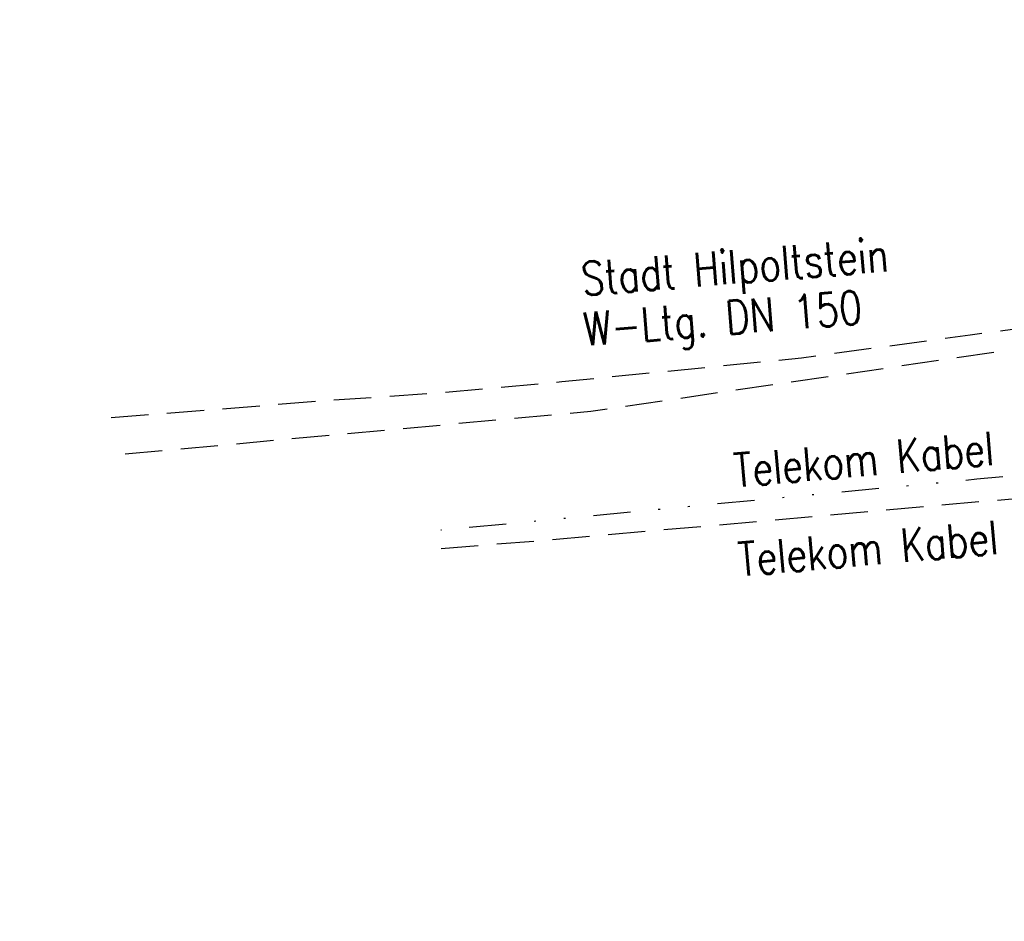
# Model space of a CAD drawing. Extents: x 446005 to 446745, y 447032 to 448234.
# Tile 3 of 127: x 446223 to 446276, y 447113 to 447162. Entities that reach past the tile are written whole.
import ezdxf

# ---------------------------------------------------------------- set-up
doc = ezdxf.new("R2010")
doc.units = 0
doc.header["$LTSCALE"] = 2
doc.header["$MEASUREMENT"] = 0
for name, pattern in [('AUSGEZOGEN', [0]), ('GESTRICH-X2', [1.5, 1, -0.5]), ('GETRENNTX3', [3.25, 1, -0.75, 0, -0.75, 0, -0.75])]:
    doc.linetypes.add(name, pattern=pattern)
for name, color, linetype in [('FBRTOP', 250, 'AUSGEZOGEN'), ('SCHMUTZWASSER', 30, 'GESTRICH-X2'), ('STROMLTG', 4, 'AUSGEZOGEN'), ('TELEKOM', 4, 'GETRENNTX3'), ('W-LTG', 4, 'GESTRICH-X2')]:
    doc.layers.add(name, color=color, linetype=linetype)
doc.styles.add('ROMANS', font='romans.shx', dxfattribs={"width": 0.8})

msp = doc.modelspace()

# ---------------------------------------------------------------- linework, layer by layer
at = {"layer": 'FBRTOP'}
for points in [[(446412.075, 447372.655, 0.000006), (446414.084, 447357.131, 0.00001), (446415.257, 447348.066, 0.000016), (446416.854, 447335.736, -0.000001), (446418.45, 447323.406, -0.000146), (446420.528, 447307.322, -0.000272), (446421.634, 447298.702, -0.00647), (446421.709, 447298.052, -0.000174), (446424.154, 447273.889, -0.003297), (446424.467, 447270.569, -0.001172), (446425.263, 447261.222)], [(446363.327, 447740.448, 0.000002), (446366.277, 447717.758, 0.000326)]]:
    msp.add_lwpolyline(points, format="xyb", dxfattribs=at)
at = {"layer": 'SCHMUTZWASSER', "flags": 128}
msp.add_lwpolyline([(446229.127, 447138.266), (446254.143, 447140.56), (446280.123, 447144.368), (446303.744, 447145.791), (446365.595, 447150.552), (446376.244, 447165.49), (446369.48, 447214.274), (446362.862, 447264.154), (446354.37, 447298.428), (446361.012, 447302.811)], dxfattribs=at)
at = {"layer": 'STROMLTG', "linetype": 'GESTRICH-X2', "flags": 128}
msp.add_lwpolyline([(446376.216, 447153.872), (446369.814, 447147.568), (446359.82, 447143.369), (446316.068, 447139.333), (446252.087, 447133.648), (446245.42, 447133.115)], dxfattribs=at)
at = {"layer": 'TELEKOM', "flags": 128}
msp.add_lwpolyline([(446246.375, 447344.548), (446275.887, 447348.199), (446301.898, 447351.963), (446319.391, 447354.586), (446320.838, 447354.641), (446322.04, 447354.259), (446329.168, 447341.265), (446337.087, 447327.288), (446343.843, 447310.945), (446349.688, 447296.235), (446353.625, 447285.536), (446355.471, 447279.449), (446357.747, 447269.119), (446359.531, 447256.576), (446361.153, 447246.844), (446363.394, 447229.874), (446366.069, 447208.178), (446366.921, 447199.236), (446367.215, 447181.672), (446366.802, 447168.509), (446366.447, 447166.319), (446365.44, 447163.655), (446363.249, 447161.11), (446359.229, 447159.013), (446352.142, 447147.358), (446350.287, 447143.953), (446346.744, 447143.417), (446319.357, 447141.163), (446298.518, 447139.181), (446274.885, 447136.901), (446246.077, 447134.163)], dxfattribs=at)
at = {"layer": 'W-LTG', "flags": 128}
msp.add_lwpolyline([(446228.383, 447140.216), (446240.03, 447141.147), (446245.607, 447141.522), (446252.593, 447142.147), (446265.454, 447143.431), (446274.511, 447144.666), (446279.34, 447145.306), (446291.291, 447145.976), (446311.693, 447147.316), (446329.461, 447148.484), (446352.315, 447149.728), (446363.449, 447150.534), (446364.494, 447150.534), (446367.077, 447154.191), (446373.067, 447162.383), (446374.555, 447164.449), (446374.909, 447165.353), (446374.614, 447169.835), (446372.271, 447186.481), (446370.309, 447203.623), (446368.81, 447215.751), (446366.683, 447232.887), (446365.347, 447242.97), (446363.846, 447257.677), (446363.116, 447263.58), (446362.147, 447266.71), (446359.936, 447278.415), (446356.369, 447291.47), (446354.944, 447297.816)], dxfattribs=at)
msp.add_lwpolyline([(446228.383, 447140.216), (446240.03, 447141.147), (446245.607, 447141.522), (446252.593, 447142.147), (446265.454, 447143.431), (446274.511, 447144.666), (446279.34, 447145.306), (446291.291, 447145.976), (446311.693, 447147.316), (446329.461, 447148.484), (446352.315, 447149.728), (446363.449, 447150.534), (446364.494, 447150.534), (446367.077, 447154.191), (446373.067, 447162.383), (446374.555, 447164.449), (446374.909, 447165.353), (446374.614, 447169.835), (446372.271, 447186.481), (446370.309, 447203.623), (446368.81, 447215.751), (446366.683, 447232.887), (446365.347, 447242.97), (446363.846, 447257.677), (446363.116, 447263.58), (446362.147, 447266.71), (446359.936, 447278.415), (446356.369, 447291.47), (446354.944, 447297.816)], dxfattribs=at)

# ---------------------------------------------------------------- texts
at = {"layer": 'TELEKOM', "style": 'ROMANS', "width": 0.8}
for p in [(446261.907, 447136.474), (446262.134, 447131.687)]:
    msp.add_text('Telekom Kabel', height=1.8, rotation=4.9752, dxfattribs=at).set_placement(p)
at = {"layer": 'W-LTG', "style": 'ROMANS', "width": 0.8}
for s, p in [('Stadt Hilpoltstein', (446253.713, 447146.766)), ('W-Ltg. DN 150', (446253.824, 447144.065))]:
    msp.add_text(s, height=1.8, rotation=4.5745, dxfattribs=at).set_placement(p)

doc.saveas('drawing.dxf')
